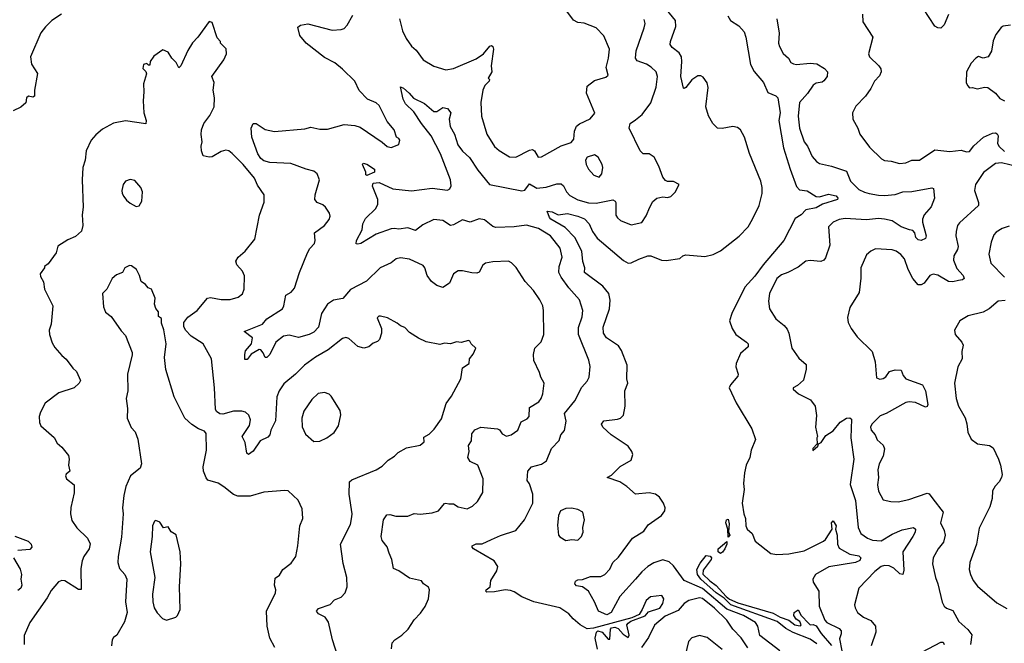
# Model space of a CAD drawing. Extents: x 2057697 to 2160550, y 827490 to 1016834.
# Tile 223 of 256: x 2071158 to 2077643, y 942962 to 947069. Entities that reach past the tile are written whole.
import ezdxf

# ---------------------------------------------------------------- set-up
doc = ezdxf.new("R2010")
doc.units = 0

msp = doc.modelspace()

# ---------------------------------------------------------------- linework, layer by layer
at = {"layer": '0CON20XD'}
for points in [[(2073658.6, 947075), (2073680, 946995), (2073704.3, 946945), (2073737.5, 946895), (2073769.3, 946869.3), (2073815.5, 946805.5), (2073885, 946764.2), (2073965, 946740), (2074015, 946747.1), (2074165, 946810.8), (2074212, 946845), (2074255, 946894), (2074265, 946898.8), (2074275, 946892.5), (2074278.6, 946875), (2074262.9, 946765), (2074267.5, 946725), (2074243.3, 946685), (2074252.5, 946675), (2074250, 946665), (2074222.5, 946635), (2074209.2, 946605), (2074194.3, 946525), (2074198.6, 946435), (2074235.5, 946315.5), (2074284.3, 946235), (2074315, 946207.5), (2074383.9, 946166.1), (2074425, 946164.4), (2074515, 946210), (2074535, 946214), (2074548, 946205), (2074573.3, 946165), (2074595, 946165.8), (2074725, 946238), (2074790.5, 946259.5), (2074806.7, 946283.3), (2074812.7, 946335), (2074825, 946367.5), (2074845.4, 946384.6), (2074915, 946416.4), (2074946.1, 946453.9), (2074890.6, 946585), (2074895, 946632), (2074945, 946668.5), (2075019.5, 946690.5), (2075033.3, 946705), (2075020, 946755), (2075036.9, 946815), (2075042, 946875), (2075005, 946963.8), (2074955, 947016), (2074875, 947046.7), (2074835, 947051.2), (2074805.9, 947065.9), (2074729.5, 947169.5)], [(2076165, 942912.7), (2076034, 943014), (2076019.7, 943075), (2076005, 943099.6), (2075925, 943146.4), (2075815, 943187.8), (2075655, 943322.9), (2075535, 943376.5), (2075465, 943471.5), (2075435, 943498.2), (2075395, 943511.8), (2075335, 943492.1), (2075295, 943468.2), (2075255, 943433.8), (2075214.4, 943385.6), (2075110.2, 943269.8), (2075054, 943165), (2075025, 943149.8), (2074970, 943175), (2074943.8, 943235), (2074903.3, 943305), (2074865, 943334.4), (2074825, 943340), (2074814.2, 943355), (2074819.5, 943370.5), (2074835, 943380), (2074865, 943382), (2074916.8, 943403.2), (2074985, 943401.8), (2075012.9, 943415), (2075045, 943451.4), (2075065.3, 943494.7), (2075101.2, 943528.8), (2075195, 943654.4), (2075268.3, 943701.7), (2075297.5, 943742.5), (2075386, 943805), (2075406.2, 943835), (2075408.8, 943855), (2075398, 943885), (2075372, 943925), (2075345, 943944.2), (2075305, 943953.1), (2075215, 943944.2), (2075156.7, 943995), (2075110, 944025), (2075027.5, 944055), (2075055, 944068.8), (2075113.4, 944126.6), (2075185, 944168.8), (2075196, 944205), (2075190, 944225), (2075165, 944260), (2075053.3, 944335), (2074998, 944385), (2074990, 944405), (2075005, 944427.1), (2075095, 944437.8), (2075115, 944445.6), (2075135.6, 944465), (2075146.8, 944525), (2075144, 944625), (2075162.7, 944675), (2075156.1, 944705), (2075158.2, 944795), (2075121.7, 944891.7), (2075101.3, 944921.3), (2075023.1, 944975), (2075002.5, 945005), (2075000, 945045), (2075042.1, 945165), (2075047.7, 945222.3), (2075038.4, 945265), (2074998, 945315), (2074878.5, 945405), (2074881.3, 945435), (2074867, 945477), (2074859.8, 945545), (2074815.2, 945635.2), (2074749.9, 945699.9), (2074657.1, 945755), (2074646.4, 945766.4), (2074632.5, 945807.5), (2074665, 945803.6), (2074705, 945784), (2074765, 945792.7), (2074835, 945775.2), (2074877.5, 945757.5), (2074908.8, 945725), (2074929.8, 945675), (2074961, 945631), (2075135, 945484.5), (2075165, 945466.5), (2075185, 945468.2), (2075235, 945493.3), (2075295, 945513.5), (2075315, 945513.3), (2075385, 945485.8), (2075415, 945484.2), (2075505, 945496.2), (2075526.7, 945515), (2075545, 945520.8), (2075671.3, 945508.7), (2075725, 945522.2), (2075773.8, 945546.2), (2075897, 945643), (2075955.5, 945705), (2075985.4, 945755), (2076028.5, 945845), (2076048.4, 945925), (2076049.1, 945965), (2076040.6, 946005), (2075965, 946188.8), (2075932, 946295), (2075905.4, 946345), (2075885, 946360), (2075855, 946366.8), (2075785, 946352.2), (2075754.1, 946354.1), (2075723.6, 946385), (2075695, 946437.1), (2075677.4, 946495), (2075692.4, 946622.4), (2075685.7, 946654.3), (2075660.6, 946690.6), (2075645, 946699.4), (2075625, 946698.6), (2075585, 946674.2), (2075545, 946622.5), (2075535, 946616.2), (2075529.3, 946619.3), (2075513.6, 946695), (2075520.3, 946795), (2075516.1, 946825), (2075501.1, 946851.1), (2075456.2, 946886.2), (2075442.9, 946905), (2075444.3, 946925), (2075479.4, 947025), (2075477.9, 947065), (2075368.8, 947195)], [(2071432, 947105), (2071370, 947065), (2071326.6, 947023.4), (2071297.4, 946982.6), (2071228.9, 946825), (2071235.6, 946775.6), (2071274.3, 946715), (2071254.8, 946605), (2071256, 946565), (2071245, 946560), (2071215, 946566.1), (2071203.1, 946555), (2071198.7, 946521.3), (2071165, 946492.5), (2071115, 946469.2)], [(2073606.7, 942925), (2073612, 942965), (2073628, 942985), (2073674.6, 943015.4), (2073715.4, 943054.6), (2073755, 943116), (2073798.6, 943161.4), (2073828, 943205), (2073851.2, 943255), (2073856.7, 943315), (2073851.2, 943331.2), (2073816.7, 943355), (2073803.6, 943373.6), (2073725, 943390.8), (2073655, 943438.6), (2073618.8, 943455), (2073608.9, 943515), (2073592.1, 943555), (2073577.7, 943597.7), (2073545, 943638.8), (2073539.6, 943665), (2073553.9, 943776.1), (2073575, 943807.5), (2073595, 943810.6), (2073635, 943799.2), (2073715, 943800.6), (2073755, 943818.2), (2073795, 943813.8), (2073875, 943822), (2073916.2, 943835), (2073955, 943883.3), (2073965, 943886.2), (2073985, 943880), (2074015, 943880.8), (2074045, 943862), (2074105, 943847.5), (2074141.2, 943865), (2074174.3, 943895.7), (2074208, 943955), (2074210.8, 944045), (2074175.6, 944135), (2074125, 944160.6), (2074109.6, 944185), (2074117.9, 944225), (2074114.4, 944265), (2074133.8, 944295), (2074135, 944342.5), (2074155, 944368), (2074195, 944385.8), (2074305.4, 944375.4), (2074317.7, 944367.7), (2074335, 944340.8), (2074365, 944326), (2074395, 944335.8), (2074439.2, 944365), (2074459.8, 944420.2), (2074500.2, 944439.8), (2074514.4, 944455), (2074516.7, 944515), (2074576.4, 944553.6), (2074593.5, 944575), (2074604.2, 944604.2), (2074613.3, 944675), (2074590, 944715), (2074582.5, 944745), (2074543.3, 944825), (2074543.1, 944865), (2074551.4, 944905), (2074591.7, 944948.3), (2074609.2, 944995), (2074608.6, 945155), (2074602.9, 945185), (2074584.2, 945225), (2074542, 945285), (2074488, 945345), (2074427.3, 945437.3), (2074397.7, 945467.7), (2074378.3, 945478.3), (2074275, 945474.2), (2074225, 945466), (2074207.7, 945452.3), (2074185, 945407.5), (2074169.3, 945400.7), (2074135, 945401.2), (2074075, 945415.7), (2074045, 945414.3), (2074015.8, 945395), (2073988.6, 945335), (2073945, 945305.8), (2073905, 945319.2), (2073870.8, 945345), (2073842.2, 945385), (2073826.7, 945435), (2073815, 945449.4), (2073725, 945491.8), (2073665, 945500), (2073636.7, 945495), (2073605, 945468), (2073531.2, 945435), (2073442.1, 945347.9), (2073336.7, 945293.3), (2073286.2, 945233.8), (2073225, 945222), (2073185, 945195.7), (2073144.5, 945135), (2073125, 945044), (2073095, 945011.2), (2073065, 944996.2), (2072995, 944977.1), (2072932.7, 944992.7), (2072895, 944984.3), (2072845.3, 944944.7), (2072805, 944864), (2072785, 944843.8), (2072774.2, 944844.2), (2072761.4, 944875), (2072745, 944895.6), (2072735, 944896.5), (2072683.2, 944866.8), (2072655, 944830.8), (2072640.9, 944830.9), (2072639.5, 944865), (2072645, 944888), (2072684.4, 944935), (2072690, 944975), (2072636.7, 945015), (2072756, 945065), (2072785, 945098.6), (2072888.9, 945165), (2072897.9, 945185), (2072910, 945255), (2072945, 945275.6), (2072968, 945302), (2073001.3, 945405), (2073053.3, 945535), (2073068.4, 945561.6), (2073099.4, 945595), (2073104.3, 945615), (2073100, 945665), (2073166, 945715), (2073195, 945753.8), (2073202.5, 945775), (2073199.2, 945795), (2073172, 945835), (2073155, 945849.2), (2073117.5, 945865), (2073102.5, 945885), (2073103.3, 945915), (2073131.8, 946015), (2073117.5, 946055), (2073095, 946070.9), (2073044.1, 946084.1), (2072943.2, 946123.2), (2072805, 946127.9), (2072765, 946140), (2072745.6, 946155), (2072726.7, 946185), (2072686.9, 946295), (2072682.2, 946355), (2072694.6, 946385.4), (2072715, 946385.6), (2072775, 946345.6), (2072835, 946333.1), (2073035, 946350), (2073075, 946361.5), (2073135, 946348.5), (2073185, 946348.1), (2073295, 946379.2), (2073365, 946372.9), (2073401.2, 946361.2), (2073545, 946263.8), (2073577.5, 946235), (2073605, 946226.7), (2073655, 946247.5), (2073662.5, 946275), (2073655, 946287.5), (2073640, 946295), (2073623.8, 946345), (2073578.6, 946398.6), (2073525, 946504), (2073505, 946522.5), (2073448.8, 946545), (2073392.9, 946602.9), (2073365.3, 946665.3), (2073285, 946744.4), (2073234.3, 946785), (2073165, 946820.4), (2073045, 946913.8), (2073003.1, 946965), (2072990.3, 947019.7), (2073007.5, 947032.5), (2073055, 947041.4), (2073215, 947001.1), (2073275.8, 947004.2), (2073295, 947011.2), (2073315, 947033.3), (2073351.1, 947098.9)], [(2075821.9, 947095), (2075840, 947065), (2075895, 947029.4), (2075929.3, 946989.3), (2075940.4, 946955), (2075971.8, 946775), (2075995, 946728.9), (2076056.6, 946656.6), (2076085, 946589.5), (2076138.6, 946568.6), (2076150.6, 946555), (2076166.6, 946455), (2076159.1, 946405), (2076188.8, 946225), (2076231.8, 946085), (2076275, 945970), (2076295, 945948.4), (2076345, 945941.9), (2076405, 945905.2), (2076425, 945903.8), (2076485, 945920.5), (2076535, 945908.4), (2076547.1, 945895), (2076545.5, 945885), (2076445.7, 945854.3), (2076405, 945831.3), (2076335, 945816.1), (2076305, 945784.5), (2076265, 945759.2), (2076192.2, 945615), (2076055, 945454.7), (2076000.8, 945379.2), (2075935, 945306.8), (2075847.8, 945135), (2075833.8, 945085), (2075850, 945035), (2075875, 944995.6), (2075946.2, 944945), (2075955.8, 944935), (2075957.1, 944915), (2075905, 944870), (2075877.1, 944805), (2075873.9, 944783.9), (2075890.4, 944735), (2075888.7, 944721.3), (2075839.4, 944665), (2075831.8, 944645), (2075878.2, 944545), (2075981.1, 944375), (2076004, 944305), (2075976, 944234), (2075967.1, 944185), (2075942.9, 944135), (2075932.1, 944085), (2075926.5, 944015), (2075930, 943975), (2075916.7, 943885), (2075927.8, 943815), (2075939.4, 943785), (2075941.5, 943735), (2075949.5, 943715), (2075982.7, 943685), (2076002.9, 943635), (2076105, 943553.3), (2076145, 943546.5), (2076225, 943551.2), (2076325, 943570.8), (2076451.9, 943635), (2076464.7, 943645.3), (2076510, 943715), (2076504.4, 943755.6), (2076515, 943768.8), (2076535.5, 943735), (2076531.2, 943715), (2076542.9, 943675), (2076545.5, 943615), (2076555, 943589.2), (2076625, 943549.5), (2076685, 943537.5), (2076698.8, 943525), (2076691.7, 943508.3), (2076663.3, 943495), (2076488, 943465), (2076399.2, 943415), (2076381.4, 943385), (2076384.3, 943365), (2076420.9, 943305), (2076423.5, 943206.5), (2076461, 943115), (2076475, 943099.4), (2076555, 943060.4), (2076567.9, 943045), (2076569.1, 943025), (2076558.2, 942991.8), (2076573.6, 942913.6)], [(2076710, 947105), (2076712.5, 947055), (2076778.1, 946955), (2076748, 946845), (2076756, 946825), (2076817.5, 946765), (2076830.8, 946745), (2076832.5, 946725), (2076820.7, 946699.3), (2076789.2, 946665), (2076765, 946616.7), (2076728, 946565), (2076665, 946500), (2076644, 946455), (2076646.2, 946415), (2076679.2, 946355), (2076692, 946315), (2076755, 946230), (2076835, 946152), (2076855, 946142), (2076897.7, 946137.7), (2076952.7, 946122.7), (2076995, 946126.2), (2077035, 946143.8), (2077085, 946143.3), (2077185, 946212), (2077285, 946201.9), (2077360.3, 946210.3), (2077395, 946198.5), (2077415, 946201.4), (2077441.9, 946238.1), (2077506, 946295), (2077565, 946321.9), (2077585, 946324), (2077597.1, 946317.1), (2077602.5, 946305), (2077599.6, 946255), (2077608.5, 946235), (2077645, 946200.4)], [(2077275.6, 947104.4), (2077247.5, 947035), (2077225.7, 947014.3), (2077205, 947015.7), (2077186.4, 947026.4), (2077111.1, 947141.1)], [(2073252.5, 942875), (2073218.1, 942985), (2073192.1, 943102.1), (2073170, 943135), (2073126, 943156), (2073112.2, 943175), (2073125, 943190.9), (2073202.4, 943217.6), (2073231.2, 943248.8), (2073275, 943266.7), (2073301.2, 943295), (2073315.7, 943334.3), (2073312.9, 943395), (2073287.3, 943487.3), (2073270.6, 943615), (2073335.8, 943745), (2073345.7, 943795.7), (2073347.8, 943815), (2073328.5, 943945), (2073330.6, 944025), (2073345, 944038.1), (2073505, 944104), (2073545, 944128), (2073585, 944168), (2073626.7, 944195), (2073650.8, 944219.2), (2073705, 944250), (2073795, 944267.5), (2073821.7, 944288.3), (2073820.7, 944319.3), (2073855, 944340), (2073886.8, 944373.2), (2073935, 944441.2), (2073967.3, 944542.7), (2074000.9, 944589.1), (2074064, 944705), (2074075, 944777.5), (2074117.5, 944805), (2074120, 944835), (2074145, 944867.5), (2074162.5, 944905), (2074132.5, 944935), (2074123, 944953), (2074113, 944957), (2074065, 944943.3), (2074035, 944948.8), (2073996.1, 944933.9), (2073955, 944938.8), (2073925, 944930), (2073835, 944948.8), (2073785, 944971.2), (2073725, 945010), (2073695, 945042.5), (2073665, 945052.5), (2073645, 945070), (2073580, 945105), (2073535, 945117.5), (2073523, 945117), (2073512.5, 945105), (2073540, 945035), (2073541.2, 945005), (2073527.7, 944962.3), (2073515, 944950), (2073485, 944940), (2073457.5, 944915), (2073425, 944906.2), (2073385, 944918), (2073325, 944970), (2073305.7, 944975.7), (2073285, 944970.8), (2073188.6, 944895), (2073105, 944847.5), (2073034, 944795), (2072975, 944735.8), (2072898.3, 944671.7), (2072866.4, 944625), (2072850.4, 944585), (2072843.3, 944426.7), (2072812.5, 944365), (2072804.3, 944335), (2072791.1, 944318.9), (2072740.5, 944295), (2072695, 944228.6), (2072665, 944206.2), (2072654.5, 944214.5), (2072642.8, 944285), (2072623.3, 944325), (2072672.4, 944397.6), (2072678.9, 944435), (2072667.5, 944465), (2072645, 944483.6), (2072621.3, 944491.3), (2072565, 944490.6), (2072495, 944470.3), (2072475, 944473.8), (2072455, 944490), (2072448.2, 944505), (2072441.1, 944645), (2072420.9, 944835), (2072365.7, 944935), (2072288.1, 944985), (2072248.9, 945025), (2072238.3, 945048.3), (2072238.2, 945075), (2072265, 945110.5), (2072327.5, 945155), (2072395, 945236.2), (2072415, 945239.2), (2072485, 945225.5), (2072543.8, 945226.2), (2072597, 945243), (2072625.4, 945264.6), (2072635.7, 945295), (2072637.7, 945382.3), (2072625, 945413.3), (2072588.8, 945455), (2072581.7, 945478.3), (2072596.7, 945505), (2072643.3, 945545), (2072705.6, 945624.4), (2072737.4, 945782.6), (2072768, 945868), (2072768.8, 945915), (2072725, 945978.8), (2072704.4, 946025), (2072630.6, 946115), (2072557.4, 946187.4), (2072535, 946205.6), (2072515, 946209.4), (2072485, 946201.4), (2072425, 946167.1), (2072405, 946163.8), (2072365, 946173.8), (2072354.6, 946204.6), (2072352.6, 946237.4), (2072360, 946265), (2072353.1, 946313.1), (2072355.5, 946345), (2072371.5, 946385), (2072411.1, 946438.9), (2072439.1, 946495), (2072440.5, 946555), (2072431.5, 946605), (2072439.2, 946655), (2072422.5, 946695), (2072502.5, 946805), (2072520, 946845), (2072518.3, 946878.3), (2072480, 946915), (2072480, 946925), (2072459.3, 946949.3), (2072425, 947050), (2072405, 947057.5), (2072330, 946955), (2072295, 946917.5), (2072264.2, 946865.8), (2072220, 946765), (2072205, 946752.5), (2072187.3, 946787.3), (2072160, 946815), (2072135.9, 946855.9), (2072100.7, 946870.7), (2072040.4, 946829.6), (2072017.5, 946795), (2072015, 946770), (2072005, 946770), (2071995, 946780), (2071972.5, 946775), (2071968.3, 946748.3), (2071988.3, 946728.3), (2071993.6, 946713.6), (2071974.1, 946645.9), (2071976.2, 946595), (2071970, 946535), (2071976, 946455), (2071990.8, 946405), (2071987.5, 946382.5), (2071855, 946403.8), (2071775, 946388.8), (2071702.1, 946347.9), (2071658.8, 946311.2), (2071628.8, 946275), (2071596, 946205), (2071589.2, 946145), (2071574.4, 946095.6), (2071570, 946015), (2071575.7, 945835), (2071569.2, 945785), (2071573.8, 945715), (2071563.9, 945676.1), (2071525, 945641.2), (2071475, 945620), (2071408.3, 945578.3), (2071396.7, 945535), (2071345, 945462.5), (2071320, 945445), (2071320, 945435), (2071292.5, 945395), (2071295, 945377.5), (2071313.9, 945343.9), (2071321.2, 945295), (2071376, 945185), (2071363.8, 945065), (2071351.2, 945025), (2071354, 944995), (2071370.5, 944940.5), (2071389.5, 944909.5), (2071435, 944857.5), (2071463.9, 944833.9), (2071506.7, 944775), (2071532.3, 944752.3), (2071557.7, 944692.3), (2071550, 944675), (2071515.8, 944644.2), (2071415, 944611.2), (2071325, 944543.3), (2071293.8, 944485), (2071286.2, 944455), (2071287, 944417), (2071297.5, 944395), (2071385, 944317.5), (2071405, 944280), (2071434.2, 944254.2), (2071478.6, 944198.6), (2071483.8, 944175), (2071480, 944135), (2071488.8, 944095), (2071463.6, 944076.4), (2071460, 944065), (2071466.7, 944045), (2071516.7, 944005), (2071515.8, 943954.2), (2071493.6, 943856.4), (2071491.5, 943815), (2071501.7, 943771.7), (2071535, 943722.5), (2071605, 943654.2), (2071621.7, 943618.3), (2071615.6, 943585), (2071580, 943535), (2071568.2, 943505), (2071559.6, 943455), (2071563, 943317), (2071545, 943316), (2071455, 943374.4), (2071435, 943375.6), (2071412.7, 943367.3), (2071365, 943310.8), (2071338.9, 943261.1), (2071225, 943100), (2071186.1, 943013.9), (2071186, 942954)], [(2074265, 943645.6), (2074325, 943673.1), (2074425, 943704.3), (2074482.5, 943775), (2074538, 943885), (2074538, 943945), (2074515, 944012.5), (2074501.2, 944035), (2074504.1, 944095.9), (2074530, 944125), (2074595, 944142.5), (2074628, 944165), (2074660.6, 944245), (2074711.7, 944298.3), (2074722.5, 944335), (2074746.4, 944363.6), (2074758.1, 944425), (2074745.8, 944475), (2074815, 944558.6), (2074859.8, 944650.2), (2074895, 944688.8), (2074908.6, 944715), (2074915.7, 944784.3), (2074907.6, 944827.6), (2074838.5, 944995), (2074838.1, 945041.9), (2074862.3, 945112.3), (2074868.1, 945155), (2074844.2, 945225), (2074774, 945304), (2074723.9, 945373.9), (2074708.8, 945405), (2074711.8, 945445), (2074730, 945505), (2074716.7, 945565), (2074653.1, 945645), (2074575.6, 945695), (2074495, 945715.2), (2074415, 945704.4), (2074295, 945700), (2074275, 945707.8), (2074220.2, 945750.2), (2074185, 945758.8), (2074125, 945735.5), (2074075, 945752.1), (2074015, 945717.5), (2073995, 945713.1), (2073945, 945746.5), (2073885, 945753.5), (2073812.6, 945717.4), (2073765, 945680), (2073715, 945699.2), (2073655, 945690), (2073626, 945694), (2073605, 945692), (2073505, 945657.1), (2073405, 945594.5), (2073385, 945590), (2073373.9, 945593.9), (2073375.6, 945615), (2073413.8, 945685), (2073418.8, 945725), (2073435, 945760), (2073504.2, 945825), (2073516, 945855), (2073516, 945885), (2073482.4, 945972.4), (2073486.2, 945993.8), (2073525, 945997.7), (2073615, 945954.4), (2073738.6, 945941.4), (2073875, 945959.5), (2073975, 945946), (2073990, 945955), (2074000, 945975), (2073996.2, 946015), (2073929.5, 946185), (2073867.2, 946305), (2073804.8, 946384.8), (2073752.8, 946462.8), (2073698.6, 946515), (2073682.9, 946545), (2073665, 946626.7), (2073685, 946617.5), (2073723.3, 946585), (2073751.5, 946551.5), (2073825, 946516.9), (2073885, 946465.8), (2073905, 946465.6), (2073945, 946490), (2073975, 946484.6), (2073997.8, 946455), (2073987.2, 946415), (2073992.9, 946365), (2074021, 946315), (2074044.2, 946245), (2074075, 946203.8), (2074121.5, 946161.5), (2074175, 946079.1), (2074251.2, 945985), (2074465, 945942.9), (2074485, 945946.7), (2074515, 945988.6), (2074565, 945960.4), (2074625.6, 945965.6), (2074695, 945988.1), (2074725, 945987.5), (2074740.8, 945975), (2074758.6, 945935), (2074781.6, 945911.6), (2074833.7, 945883.7), (2074903.6, 945863.6), (2074955, 945861.1), (2075065, 945884), (2075080, 945875), (2075083.8, 945865), (2075085, 945782.5), (2075095, 945763.8), (2075115, 945746), (2075185, 945718.8), (2075255, 945734), (2075285, 945776.7), (2075307.5, 945835), (2075328.8, 945871.2), (2075355, 945893.8), (2075395, 945903.8), (2075425, 945898.8), (2075446.7, 945905), (2075475, 945933.8), (2075502.5, 945985), (2075465, 946003.3), (2075425, 946003.8), (2075410.8, 946010.8), (2075395, 946032.5), (2075368.1, 946105), (2075337.5, 946165), (2075305, 946185.6), (2075265, 946185.8), (2075245.8, 946205), (2075173.1, 946355), (2075178.8, 946385), (2075215, 946410), (2075257.1, 946445), (2075315, 946522.5), (2075350, 946625), (2075358.8, 946695), (2075351.2, 946725), (2075316.4, 946756.4), (2075286.7, 946776.7), (2075225, 946799.1), (2075213.1, 946815), (2075218, 946865), (2075270.5, 947015), (2075276.7, 947045), (2075271.7, 947071.7)], [(2076144, 947075), (2076160.5, 946980.5), (2076156, 946915), (2076162.3, 946892.3), (2076187.7, 946847.7), (2076221.2, 946815), (2076238.3, 946788.3), (2076255, 946778.8), (2076275, 946774), (2076365, 946782.5), (2076407.9, 946777.9), (2076458.8, 946748.8), (2076478, 946725), (2076476.7, 946695), (2076455, 946666.2), (2076442.9, 946657.1), (2076405, 946650.4), (2076385, 946639.2), (2076346.5, 946583.5), (2076294.4, 946525), (2076286.4, 946435), (2076293.9, 946353.9), (2076325.5, 946265.5), (2076346.4, 946236.4), (2076378.3, 946168.3), (2076406.2, 946135), (2076425, 946122.5), (2076505, 946105.8), (2076605, 946072), (2076630, 946005), (2076685, 945951.5), (2076722.4, 945932.4), (2076753.3, 945925), (2076815, 945912.7), (2076855, 945912.4), (2076925, 945917.2), (2076975, 945935.9), (2077035, 945938.7), (2077165, 945962), (2077177.1, 945957.1), (2077184, 945895), (2077162.7, 945837.3), (2077116, 945785), (2077104.2, 945755), (2077104.3, 945735), (2077128, 945645), (2077125, 945627.5), (2077095, 945615.7), (2077075, 945619.5), (2077061.5, 945635), (2077055, 945666.2), (2077040, 945680), (2077020, 945685), (2076965, 945704.1), (2076905, 945744.7), (2076855, 945756.7), (2076815, 945759.2), (2076735, 945750.6), (2076595, 945761.1), (2076555, 945754.3), (2076515, 945735.8), (2076484.3, 945705), (2076493.1, 945585), (2076465, 945500), (2076453.9, 945486.1), (2076435, 945476.2), (2076365, 945484), (2076335, 945480), (2076285, 945440), (2076216.6, 945403.4), (2076175, 945390), (2076144.6, 945365.4), (2076097.5, 945265), (2076090.8, 945215), (2076095.9, 945165.9), (2076138.3, 945098.3), (2076194.4, 945054.4), (2076212.1, 945032.1), (2076224.2, 945004.2), (2076243.8, 944905), (2076290.5, 944840.5), (2076338.8, 944798.8), (2076338.8, 944768.8), (2076320, 944695), (2076280.7, 944659.3), (2076252.5, 944645), (2076252.5, 944635), (2076286.7, 944605), (2076366.2, 944565), (2076396.7, 944525), (2076407, 944463), (2076398.8, 944385), (2076412.5, 944325), (2076407.5, 944315), (2076410, 944275), (2076382.5, 944245), (2076381.7, 944231.7), (2076415, 944260), (2076420, 944275), (2076437.5, 944285), (2076468.3, 944331.7), (2076515, 944361.2), (2076562.2, 944417.8), (2076605, 944444.2), (2076625, 944446.2), (2076637.5, 944437.5), (2076631.6, 944315), (2076653.3, 944175), (2076628.6, 944008.6), (2076662.9, 943902.9), (2076680, 943725), (2076698.5, 943685), (2076741.5, 943655), (2076775, 943640.5), (2076832.5, 943637.5), (2076905, 943680), (2076971.5, 943708.5), (2077044.3, 943724.3), (2077057.5, 943715), (2077056.2, 943695), (2077040.9, 943665), (2076975.4, 943565), (2076981.8, 943445), (2076975, 943416.2), (2076955, 943420), (2076915, 943456.7), (2076885, 943472.1), (2076855, 943475.5), (2076832.4, 943467.6), (2076791.5, 943435), (2076685.7, 943325), (2076657.5, 943215), (2076660, 943195), (2076675.8, 943165), (2076715, 943134.4), (2076765, 943112.9), (2076795.6, 943075), (2076796.7, 943035), (2076765.6, 942945)], [(2077685, 947034.4), (2077635, 947025.8), (2077621.8, 947018.2), (2077587.6, 946972.4), (2077570.9, 946929.1), (2077558.8, 946861.2), (2077536.2, 946825), (2077505, 946816.2), (2077474.1, 946825.9), (2077455, 946816.7), (2077425.9, 946784.1), (2077393.3, 946725), (2077392.5, 946655), (2077400, 946635), (2077415, 946620), (2077435, 946622.5), (2077465, 946613.8), (2077515, 946625.8), (2077535, 946623.8), (2077585.7, 946585.7), (2077615, 946550), (2077644.3, 946534.3)], [(2074975, 946032.5), (2074992.9, 946055), (2074999.4, 946095), (2074995.5, 946115.5), (2074968, 946165), (2074945, 946180), (2074895.8, 946164.2), (2074884.2, 946145), (2074890, 946115), (2074904.4, 946085), (2074940, 946045), (2074975, 946032.5)], [(2073445, 946043.3), (2073438.3, 946048.3), (2073437.5, 946065), (2073416.7, 946115), (2073420, 946125), (2073445, 946118.6), (2073495.8, 946084.2), (2073495, 946064.4), (2073445, 946043.3)], [(2077735, 946099.6), (2077625, 946126.8), (2077585, 946121.6), (2077506.2, 946063.8), (2077454.6, 945985), (2077447.1, 945945), (2077472.9, 945865), (2077473.3, 945845), (2077347.6, 945732.4), (2077335.8, 945715), (2077325.6, 945674.4), (2077324.4, 945645), (2077338.9, 945575), (2077334.4, 945555), (2077310.4, 945515), (2077308.9, 945485), (2077330, 945430), (2077371.4, 945385), (2077378.8, 945365), (2077367.5, 945355), (2077342.1, 945352.1), (2077303.7, 945343.7), (2077275.5, 945345.5), (2077205, 945387.7), (2077175, 945393.8), (2077152.9, 945385), (2077115, 945334.2), (2077095, 945322.9), (2077075, 945324.2), (2077040, 945365), (2077009.4, 945425), (2076985.4, 945495.4), (2076962.4, 945522.4), (2076930, 945545), (2076905, 945554), (2076795, 945560.8), (2076763.3, 945545), (2076735, 945520), (2076697.5, 945435), (2076697.3, 945367.3), (2076687, 945273), (2076625.9, 945174.1), (2076611.2, 945108.8), (2076614.2, 945075), (2076634.2, 945035), (2076675, 944980), (2076774, 944885), (2076793.8, 944815), (2076801.4, 944711.4), (2076822.9, 944702.9), (2076845, 944707.1), (2076863.2, 944716.8), (2076887, 944753), (2076923.9, 944763.9), (2076965, 944761.2), (2076977.1, 944725), (2076995, 944704.4), (2077104.5, 944664.5), (2077123.3, 944625), (2077139.1, 944535), (2077135, 944522.9), (2077125, 944516.9), (2077059.1, 944549.1), (2077017.4, 944552.6), (2076995, 944548.2), (2076865, 944475.5), (2076825, 944460.6), (2076770.9, 944405), (2076762.5, 944385), (2076765.8, 944365), (2076793.8, 944335), (2076805, 944302.5), (2076845, 944266.7), (2076853.3, 944243.3), (2076846.2, 944195), (2076820, 944145), (2076810.5, 944105), (2076814.5, 944055), (2076807.8, 944005), (2076815.7, 943965), (2076845, 943908), (2076895, 943896), (2076945, 943894.3), (2077015, 943908.5), (2077135, 943951.5), (2077147.6, 943947.6), (2077173.1, 943913.1), (2077241.2, 943825), (2077224.1, 943755), (2077246.7, 943705), (2077253.1, 943675), (2077242.4, 943627.6), (2077207.5, 943585), (2077175.8, 943525), (2077170.8, 943485), (2077190, 943395), (2077206.4, 943355), (2077233.2, 943233.2), (2077246.9, 943206.9), (2077263.2, 943193.2), (2077305, 943178), (2077343.5, 943105), (2077402.2, 943052.2), (2077428.6, 943018.6), (2077420.6, 942955)], [(2071925, 945838.8), (2071945, 945842.5), (2071962.5, 945875), (2071966, 945935), (2071956.2, 945965), (2071915, 946010), (2071885, 946016.7), (2071855, 946006.2), (2071840, 945985), (2071830.8, 945945), (2071832.5, 945925), (2071842.5, 945905), (2071860.3, 945880.3), (2071885, 945861.2), (2071925, 945838.8)], [(2077675, 945710), (2077630, 945695), (2077589.1, 945670.9), (2077575, 945653.3), (2077557.8, 945605), (2077542.3, 945525), (2077555.7, 945465), (2077645, 945374.3)], [(2072838.8, 942935), (2072805.9, 942995.9), (2072788, 943075), (2072784.2, 943175), (2072842, 943295), (2072844, 943315), (2072836.2, 943345), (2072839.3, 943390.7), (2072869.5, 943410.5), (2072891.7, 943448.3), (2072945, 943490), (2072975.7, 943535), (2072990.6, 943605), (2073002.5, 943735), (2073022.5, 943785), (2073018, 943848), (2072992.5, 943905), (2072925, 943966.2), (2072905, 943969.2), (2072765, 943956.7), (2072675, 943930.8), (2072595, 943931.2), (2072565, 943942.5), (2072502.1, 943992.1), (2072465, 944016.7), (2072396.4, 944036.4), (2072385, 944052.5), (2072367.5, 944095), (2072365.7, 944125), (2072388.9, 944235), (2072385.7, 944345), (2072375, 944360), (2072335, 944373.8), (2072292.4, 944402.4), (2072246, 944445), (2072176, 944585), (2072119.4, 944765), (2072110.8, 944845), (2072121.4, 944935), (2072106.8, 945026.8), (2072091.7, 945071.7), (2072091.7, 945101.7), (2072072.5, 945115), (2072072.5, 945145), (2072055, 945167.5), (2072045.8, 945195), (2072049.2, 945235), (2072026, 945295), (2072003.9, 945303.9), (2071985.9, 945325.9), (2071957.5, 945345), (2071946.7, 945385), (2071926.7, 945425), (2071895, 945448.8), (2071880, 945450), (2071850, 945435), (2071835, 945403.3), (2071795, 945390), (2071766.7, 945365), (2071732.5, 945295), (2071702.5, 945265), (2071709.2, 945179.2), (2071723.2, 945143.2), (2071760, 945115), (2071825, 945020), (2071855, 944988.8), (2071897.9, 944877.9), (2071898.7, 944861.3), (2071868, 944735), (2071870.8, 944625), (2071858.8, 944575), (2071868.6, 944508.6), (2071865.8, 944445), (2071892.6, 944382.6), (2071919.2, 944355), (2071935, 944307.5), (2071960, 944145), (2071951.2, 944115), (2071888, 944065), (2071855.8, 943994.2), (2071842.9, 943935), (2071835.6, 943855), (2071840, 943815), (2071828.9, 943661.1), (2071805.5, 943534.5), (2071804.5, 943494.5), (2071814.3, 943455), (2071849.4, 943415), (2071862.2, 943385), (2071854.4, 943235), (2071864.4, 943165), (2071847.4, 943102.6), (2071797.5, 943015), (2071775, 943000), (2071766.2, 942985), (2071762, 942945)], [(2077649.1, 945219.1), (2077602.5, 945215), (2077543.3, 945165), (2077505, 945142.5), (2077405, 945120), (2077351.2, 945085), (2077316.2, 945025), (2077320, 944995), (2077364, 944945), (2077372.5, 944925), (2077363.6, 944885), (2077366.9, 944835), (2077337.9, 944782.1), (2077315.5, 944675), (2077326.9, 944575), (2077342.2, 944525), (2077385, 944446.7), (2077397.2, 944407.2), (2077403, 944353), (2077425.7, 944305.7), (2077466.8, 944276.8), (2077545, 944264.2), (2077570, 944250), (2077605.6, 944175), (2077617.8, 944135), (2077628.5, 944075), (2077625.6, 944055), (2077610.6, 944025), (2077583.1, 943996.9), (2077564.6, 943965.4), (2077562.5, 943915), (2077549.1, 943860.9), (2077478.8, 943721.2), (2077459.4, 943615), (2077417.1, 943495), (2077412.7, 943447.3), (2077420, 943415), (2077438, 943375), (2077467.9, 943337.9), (2077595, 943228.8), (2077660.9, 943190.9)], [(2073095, 944290.8), (2073135, 944292.9), (2073181.2, 944315), (2073228.3, 944351.7), (2073258.6, 944395), (2073273.9, 944466.1), (2073268.8, 944495), (2073210.3, 944590.3), (2073195, 944604), (2073165, 944613.8), (2073123, 944607), (2073081.9, 944568.1), (2073029.2, 944490.8), (2073017.1, 944445), (2073018.3, 944388.3), (2073039.4, 944339.4), (2073095, 944290.8)], [(2074755, 943640), (2074795, 943646), (2074835, 943642), (2074858.8, 943665), (2074870, 943695), (2074868, 943725), (2074877.5, 943775), (2074866.2, 943825), (2074835, 943844.3), (2074793, 943853), (2074755, 943850), (2074720, 943835), (2074706.2, 943805), (2074699.5, 943740.5), (2074706.7, 943675), (2074715, 943663.8), (2074755, 943640)], [(2072125, 943114.3), (2072186.5, 943133.5), (2072197.5, 943145), (2072214.4, 943185), (2072210.5, 943335), (2072219.4, 943485), (2072214, 943565), (2072187.3, 943677.3), (2072156.1, 943696.1), (2072135, 943730), (2072105, 943723.3), (2072080, 943760), (2072055, 943772), (2072045, 943766.7), (2072031.5, 943735), (2072030.9, 943665), (2072017.7, 943565), (2072047.1, 943395), (2072031.8, 943285), (2072035.5, 943235), (2072044.4, 943195), (2072063.1, 943163.1), (2072098, 943125), (2072125, 943114.3)], [(2075825, 943661.2), (2075823.3, 943713.3), (2075808.9, 943755), (2075814.5, 943775.5), (2075825, 943780), (2075831.8, 943748.2), (2075827, 943697), (2075835.9, 943675), (2075825, 943661.2)], [(2071125, 943667.5), (2071212.5, 943635), (2071232.5, 943615), (2071238, 943595), (2071225, 943580), (2071145, 943573.8)], [(2074963, 942923), (2074947.5, 942995), (2074956.7, 943035), (2074965, 943043.3), (2074995, 943036.7), (2075035, 942990), (2075045, 942990), (2075050, 943055), (2075056.7, 943065), (2075078.3, 943068.3), (2075099.1, 943059.1), (2075132.3, 943022.3), (2075165, 943000), (2075172.5, 943015), (2075156.2, 943085), (2075166.2, 943095), (2075182.9, 943107.1), (2075276.7, 943143.3), (2075300.3, 943169.7), (2075375, 943194.5), (2075394.6, 943225), (2075400.5, 943255), (2075386.4, 943276.4), (2075312.3, 943267.7), (2075284.4, 943245), (2075258.8, 943185), (2075237.5, 943152.5), (2075189.3, 943130.7), (2074937.9, 943062.1), (2074895, 943057.8), (2074849.4, 943085), (2074802.4, 943122.4), (2074775, 943155.8), (2074715, 943196.4), (2074544.6, 943234.6), (2074465, 943268.2), (2074415, 943301.8), (2074390.9, 943310.9), (2074355, 943314.5), (2074285, 943301.4), (2074235, 943300), (2074227.5, 943305), (2074231.2, 943315), (2074256, 943334), (2074260, 943375), (2074301.2, 943438.8), (2074307, 943467), (2074282.5, 943505), (2074147.5, 943585), (2074138.8, 943595), (2074138.8, 943605), (2074165, 943617.3), (2074205, 943617.1), (2074265, 943645.6)], [(2075775, 943554.6), (2075758.9, 943565), (2075759.4, 943585), (2075815, 943632.5), (2075815.4, 943615), (2075802.1, 943585), (2075787.7, 943562.3), (2075775, 943554.6)], [(2071116.1, 943526.1), (2071161.2, 943451.2), (2071169.2, 943415), (2071164.2, 943385), (2071171.9, 943345), (2071164.3, 943325), (2071145, 943311.1)], [(2076409.1, 942959.1), (2076365, 942990), (2076253.1, 943033.1), (2076205, 943059.6), (2076146.8, 943106.8), (2075842.4, 943215), (2075798.8, 943258.8), (2075744.3, 943295), (2075644.3, 943385), (2075622.4, 943415), (2075619.1, 943449.1), (2075640.1, 943489.9), (2075680.3, 943539.7), (2075705, 943536), (2075713.9, 943525), (2075712.2, 943515), (2075658.9, 943445), (2075657.4, 943417.4), (2075703.3, 943373.3), (2075745, 943343.5), (2075810.5, 943270.5), (2075833.3, 943253.3), (2075889.1, 943229.1), (2076121.6, 943161.6), (2076166.2, 943135), (2076225, 943114.3), (2076263.8, 943085), (2076285, 943079.2), (2076301.7, 943078.3), (2076306.2, 943085), (2076296.2, 943105), (2076272.2, 943122.2), (2076256, 943145), (2076258.8, 943165), (2076285, 943183.3), (2076304.5, 943144.5), (2076355, 943092), (2076365, 943083.8), (2076385, 943086.9), (2076405, 943076.4), (2076437.4, 943027.4), (2076505, 942948.4)], [(2075953, 942933), (2075909.2, 942999.2), (2075855, 943055.8), (2075815.4, 943115), (2075735, 943192.9), (2075655, 943257.7), (2075635, 943261.1), (2075565, 943243.8), (2075534.4, 943225), (2075495, 943177.5), (2075408.8, 943141.2), (2075338.9, 943081.1), (2075300.5, 942999.5), (2075254, 942935)], [(2075785, 942921.8), (2075685, 943000), (2075635, 943014.2), (2075585, 942997.5), (2075564.2, 942975), (2075531.4, 942845)], [(2077105, 942906.8), (2077225, 942969.2), (2077240, 942970), (2077248.1, 942955)]]:
    msp.add_lwpolyline(points, dxfattribs=at)

doc.saveas('drawing.dxf')
